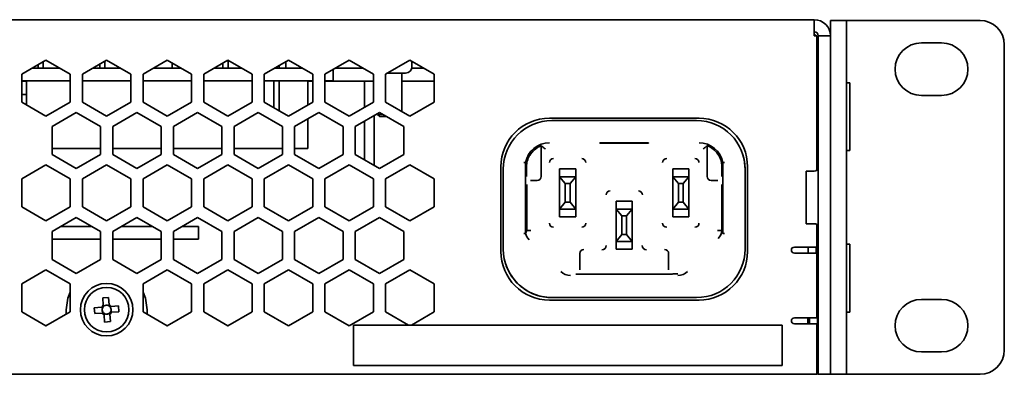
# Model space of a CAD drawing. Header units: millimetres. Extents: x 5 to 587, y 7 to 377.
# Tile 14 of 16: x 543 to 584, y 171 to 186. Entities that reach past the tile are written whole.
import ezdxf

# ---------------------------------------------------------------- set-up
doc = ezdxf.new("R2010")
doc.units = ezdxf.units.MM

msp = doc.modelspace()

# ---------------------------------------------------------------- linework, layer by layer
at = {"color": 7, "linetype": 'Continuous', "lineweight": 35}
for p, q in [((430.44, 185.5322), (575.7734, 185.5322)), ((547.6996, 185.533), (547.6996, 185.5322)), ((548.3044, 185.533), (547.6996, 185.533)), ((548.3044, 185.533), (548.3044, 185.5322)), ((549.2115, 185.533), (548.3044, 185.533)), ((549.2115, 185.533), (549.2115, 185.5322)), ((549.5138, 185.533), (549.2115, 185.533)), ((549.5138, 185.533), (549.5138, 185.5322)), ((551.1987, 185.533), (551.1987, 185.5322)), ((551.7997, 185.533), (551.1987, 185.533)), ((551.7997, 185.533), (551.7997, 185.5322)), ((552.7077, 185.533), (551.7997, 185.533)), ((552.7077, 185.533), (552.7077, 185.5322)), ((553.0147, 185.533), (552.7077, 185.533)), ((553.0147, 185.533), (553.0147, 185.5322)), ((553.8321, 185.533), (553.8321, 185.5322)), ((554.5577, 185.533), (553.8321, 185.533)), ((554.5577, 185.533), (554.5577, 185.5322)), ((555.4156, 185.533), (554.5577, 185.533)), ((555.4156, 185.533), (555.4156, 185.5322)), ((555.548, 185.533), (555.4156, 185.533)), ((555.548, 185.533), (555.548, 185.5322)), ((561.1996, 185.533), (561.1996, 185.5322)), ((561.8044, 185.533), (561.1996, 185.533)), ((561.8044, 185.533), (561.8044, 185.5322)), ((562.7115, 185.533), (561.8044, 185.533)), ((562.7115, 185.533), (562.7115, 185.5322)), ((563.0138, 185.533), (562.7115, 185.533)), ((563.0138, 185.533), (563.0138, 185.5322)), ((563.8499, 185.533), (563.8499, 185.5322)), ((564.293, 185.533), (563.8499, 185.533)), ((564.293, 185.533), (564.293, 185.5322)), ((565.2165, 185.533), (564.293, 185.533)), ((565.2165, 185.533), (565.2165, 185.5322)), ((565.6969, 185.533), (565.2165, 185.533)), ((565.6969, 185.533), (565.6969, 185.5322)), ((572.8499, 185.533), (572.8499, 185.5322)), ((573.29, 185.533), (572.8499, 185.533)), ((573.29, 185.533), (573.29, 185.5322)), ((574.2134, 185.533), (573.29, 185.533)), ((574.2134, 185.533), (574.2134, 185.5322)), ((574.6968, 185.533), (574.2134, 185.533)), ((574.6968, 185.533), (574.6968, 185.5322)), ((575.7734, 185.5322), (575.7734, 184.8655)), ((576.44, 185.4988), (577.1067, 185.4988)), ((576.44, 184.8655), (576.44, 185.4988)), ((577.1067, 185.4988), (577.1067, 184.4988)), ((577.2734, 185.4988), (577.1067, 185.4988)), ((582.6067, 185.4988), (577.2734, 185.4988)), ((575.7734, 184.8655), (575.8734, 184.8655)), ((575.8734, 179.3155), (575.8734, 184.8655)), ((575.9067, 184.6655), (575.9067, 184.0638)), ((575.94, 184.8655), (576.44, 184.8655)), ((575.94, 184.7315), (575.94, 184.8655)), ((575.94, 184.7315), (575.94, 182.2674)), ((576.44, 184.8655), (576.44, 184.7315)), ((576.44, 184.7315), (576.44, 182.2674)), ((576.4409, 184.2878), (576.44, 184.2878)), ((576.4409, 183.8718), (576.4409, 184.2878)), ((577.1067, 171.8988), (577.1067, 184.4988)), ((580.19, 184.5738), (581.0234, 184.5738)), ((583.6067, 171.8988), (583.6067, 184.4988)), ((543.1067, 183.2896), (544.1067, 183.867)), ((544.1067, 183.867), (545.1067, 183.2896)), ((545.6067, 183.2896), (546.6067, 183.867)), ((546.6067, 183.867), (547.6067, 183.2896)), ((548.1067, 183.2896), (549.1067, 183.867)), ((549.1067, 183.867), (550.1067, 183.2896)), ((550.6067, 183.2896), (551.6067, 183.867)), ((551.6067, 183.867), (552.6067, 183.2896)), ((551.6154, 183.862), (551.6154, 183.533)), ((551.6154, 183.862), (551.6154, 183.533)), ((553.1067, 183.2896), (554.1067, 183.867)), ((554.1067, 183.867), (555.1067, 183.2896)), ((555.6067, 183.2896), (556.6067, 183.867)), ((556.6067, 183.867), (557.6067, 183.2896)), ((558.1067, 183.2896), (559.1067, 183.867)), ((559.1067, 183.867), (560.1067, 183.2896)), ((575.94, 184.0638), (575.8734, 184.0638)), ((576.4409, 183.8718), (576.44, 183.8718)), ((576.4409, 182.9496), (576.4409, 183.8718)), ((544.6852, 183.533), (543.5282, 183.533)), ((543.782, 183.6796), (543.782, 183.533)), ((543.9954, 183.8027), (543.9954, 183.533)), ((543.9954, 183.8027), (543.9954, 183.533)), ((544.6287, 183.5656), (544.6287, 183.533)), ((547.1852, 183.533), (546.0282, 183.533)), ((546.322, 183.7026), (546.322, 183.533)), ((546.5354, 183.8258), (546.5354, 183.533)), ((546.5354, 183.8258), (546.5354, 183.533)), ((547.1687, 183.5425), (547.1687, 183.533)), ((549.6852, 183.533), (548.5282, 183.533)), ((549.305, 183.533), (549.305, 183.7525)), ((552.1852, 183.533), (551.0282, 183.533)), ((551.402, 183.7488), (551.402, 183.533)), ((554.6852, 183.533), (553.5282, 183.533)), ((553.7122, 183.533), (553.7122, 183.6393)), ((553.7122, 183.6393), (553.7122, 183.533)), ((553.7134, 183.6399), (553.7134, 183.533)), ((553.9917, 183.8006), (553.9917, 183.533)), ((555.94, 183.4821), (555.94, 183.0029)), ((557.1852, 183.533), (556.0282, 183.533)), ((559.6852, 183.533), (559.183, 183.533)), ((559.19, 183.5933), (559.19, 183.8189)), ((543.1067, 182.1349), (543.1067, 183.2896)), ((545.1067, 183.2896), (545.1067, 182.1349)), ((545.6067, 182.1349), (545.6067, 183.2896)), ((547.6067, 183.2896), (547.6067, 182.1349)), ((548.1067, 182.1349), (548.1067, 183.2896)), ((550.1067, 183.2896), (550.1067, 182.1349)), ((550.6067, 182.1349), (550.6067, 183.2896)), ((552.6067, 183.2896), (552.6067, 182.1349)), ((553.1067, 182.1349), (553.1067, 183.2896)), ((555.1067, 183.2896), (555.1067, 182.1349)), ((555.6067, 182.1349), (555.6067, 183.2896)), ((557.6067, 183.2896), (557.6067, 182.1349)), ((558.1067, 182.1349), (558.1067, 183.2896)), ((558.9289, 183.3322), (558.1804, 183.3322)), ((558.7734, 181.75), (558.7734, 183.3322)), ((560.1067, 183.2896), (560.1067, 182.1349)), ((545.1067, 183.0029), (543.1067, 183.0029)), ((543.1067, 182.9892), (543.2988, 182.9892)), ((543.2988, 183.0029), (543.2988, 182.9892)), ((543.2988, 182.9892), (543.2988, 182.4473)), ((547.6067, 183.0029), (545.6067, 183.0029)), ((550.1067, 183.0029), (548.1067, 183.0029)), ((552.6067, 183.0029), (550.6067, 183.0029)), ((555.1067, 183.0029), (553.1067, 183.0029)), ((553.4985, 183.0029), (553.4985, 181.9088)), ((553.7122, 181.7853), (553.7122, 183.0029)), ((553.7122, 183.0029), (553.7122, 181.7853)), ((553.7134, 183.0029), (553.7134, 181.7847)), ((554.8954, 182.0129), (554.8954, 183.0029)), ((554.8954, 182.0129), (554.8954, 183.0029)), ((555.1067, 182.9995), (554.8954, 182.9995)), ((555.94, 183.0029), (555.6067, 183.0029)), ((557.6067, 182.9995), (555.6067, 182.9995)), ((557.2369, 182.9995), (557.2369, 181.9214)), ((560.1067, 182.9995), (558.7734, 182.9995)), ((575.8734, 182.6672), (575.94, 182.6672)), ((575.9067, 182.6672), (575.9067, 182.1988)), ((576.4409, 182.9496), (576.44, 182.9496)), ((576.4409, 182.4432), (576.4409, 182.9496)), ((577.24, 182.9322), (577.1067, 182.9322)), ((577.24, 182.9322), (577.24, 181.5511)), ((543.1067, 182.4473), (543.2988, 182.4473)), ((543.2988, 182.4473), (543.2988, 182.024)), ((575.94, 181.4014), (575.94, 182.2674)), ((576.4409, 182.4432), (576.44, 182.4432)), ((576.44, 182.2674), (576.44, 181.4014)), ((581.0234, 182.4072), (580.19, 182.4072)), ((544.1067, 181.5576), (543.1067, 182.1349)), ((545.1067, 182.1349), (544.1067, 181.5576)), ((546.6067, 181.5576), (545.6067, 182.1349)), ((547.6067, 182.1349), (546.6067, 181.5576)), ((549.1067, 181.5576), (548.1067, 182.1349)), ((550.1067, 182.1349), (549.1067, 181.5576)), ((551.6067, 181.5576), (550.6067, 182.1349)), ((552.6067, 182.1349), (551.6067, 181.5576)), ((554.1067, 181.5576), (553.1067, 182.1349)), ((555.1067, 182.1349), (554.1067, 181.5576)), ((556.6067, 181.5576), (555.6067, 182.1349)), ((557.6067, 182.1349), (556.6067, 181.5576)), ((559.1067, 181.5576), (558.1067, 182.1349)), ((560.1067, 182.1349), (559.1067, 181.5576)), ((575.94, 182.1988), (575.8734, 182.1988)), ((544.3567, 181.1246), (545.3567, 181.7019)), ((545.3567, 181.7019), (546.3567, 181.1246)), ((546.8567, 181.1246), (547.8567, 181.7019)), ((547.8567, 181.7019), (548.8567, 181.1246)), ((549.3567, 181.1246), (550.3567, 181.7019)), ((550.3567, 181.7019), (551.3567, 181.1246)), ((551.8567, 181.1246), (552.8567, 181.7019)), ((552.8567, 181.7019), (553.8567, 181.1246)), ((554.3567, 181.1246), (555.3567, 181.7019)), ((554.8954, 180.211), (554.8954, 181.4356)), ((554.8954, 180.211), (554.8954, 181.4356)), ((555.3567, 181.7019), (556.3567, 181.1246)), ((556.8567, 181.1246), (557.8567, 181.7019)), ((557.6369, 179.5194), (557.6369, 181.575)), ((557.6369, 181.575), (557.6369, 179.5194)), ((557.7734, 181.6538), (557.7734, 181.6257)), ((557.7734, 181.6257), (557.8669, 181.5322)), ((557.7734, 181.6257), (557.9888, 181.6257)), ((557.8567, 181.7019), (558.8567, 181.1246)), ((557.8669, 181.5322), (558.1507, 181.5322)), ((571.0234, 181.4655), (564.8567, 181.4655)), ((577.24, 181.5511), (577.24, 180.1322)), ((544.3567, 179.9699), (544.3567, 181.1246)), ((546.3567, 181.1246), (546.3567, 179.9699)), ((546.8567, 179.9699), (546.8567, 181.1246)), ((548.8567, 181.1246), (548.8567, 179.9699)), ((549.3567, 179.9699), (549.3567, 181.1246)), ((551.3567, 181.1246), (551.3567, 179.9699)), ((551.8567, 179.9699), (551.8567, 181.1246)), ((553.8567, 181.1246), (553.8567, 179.9699)), ((554.3567, 179.9699), (554.3567, 181.1246)), ((556.3567, 181.1246), (556.3567, 179.9699)), ((556.8567, 179.9699), (556.8567, 181.1246)), ((557.2369, 181.3441), (557.2369, 179.7504)), ((558.8567, 181.1246), (558.8567, 179.9699)), ((570.9234, 181.3662), (564.9567, 181.3662)), ((575.94, 181.4014), (575.94, 171.8988)), ((576.44, 181.4014), (576.44, 171.8988)), ((575.8734, 180.8655), (575.94, 180.8655)), ((575.9067, 180.8655), (575.9067, 179.3488)), ((546.3567, 180.211), (544.3567, 180.211)), ((548.8567, 180.211), (546.8567, 180.211)), ((551.3567, 180.211), (549.3567, 180.211)), ((553.8567, 180.211), (551.8567, 180.211)), ((554.8954, 180.211), (554.3567, 180.211)), ((554.8954, 180.211), (554.8954, 180.211)), ((564.5234, 180.3231), (564.5234, 180.3307)), ((564.5234, 179.0662), (564.5234, 180.3307)), ((564.5234, 180.3231), (564.5234, 179.0662)), ((566.94, 180.4311), (566.94, 180.4466)), ((566.94, 180.4466), (568.94, 180.4466)), ((566.94, 180.4466), (566.94, 180.4311)), ((568.94, 180.4311), (566.94, 180.4311)), ((568.94, 180.4466), (568.94, 180.4311)), ((571.3567, 180.3307), (571.3567, 179.0662)), ((571.3567, 179.0662), (571.3567, 180.3231)), ((545.3567, 179.3925), (544.3567, 179.9699)), ((546.3567, 179.9699), (545.3567, 179.3925)), ((547.8567, 179.3925), (546.8567, 179.9699)), ((548.8567, 179.9699), (547.8567, 179.3925)), ((550.3567, 179.3925), (549.3567, 179.9699)), ((551.3567, 179.9699), (550.3567, 179.3925)), ((552.8567, 179.3925), (551.8567, 179.9699)), ((553.8567, 179.9699), (552.8567, 179.3925)), ((555.3567, 179.3925), (554.3567, 179.9699)), ((556.3567, 179.9699), (555.3567, 179.3925)), ((557.8567, 179.3925), (556.8567, 179.9699)), ((558.8567, 179.9699), (557.8567, 179.3925)), ((572.8529, 179.8926), (572.8529, 179.8926)), ((577.1067, 180.1322), (577.24, 180.1322)), ((543.1067, 178.9595), (544.1067, 179.5369)), ((544.1067, 179.5369), (545.1067, 178.9595)), ((545.6067, 178.9595), (546.6067, 179.5369)), ((546.6067, 179.5369), (547.6067, 178.9595)), ((548.1067, 178.9595), (549.1067, 179.5369)), ((549.1067, 179.5369), (550.1067, 178.9595)), ((550.6067, 178.9595), (551.6067, 179.5369)), ((551.6067, 179.5369), (552.6067, 178.9595)), ((553.1067, 178.9595), (554.1067, 179.5369)), ((554.1067, 179.5369), (555.1067, 178.9595)), ((555.6067, 178.9595), (556.6067, 179.5369)), ((556.6067, 179.5369), (557.6067, 178.9595)), ((558.1067, 178.9595), (559.1067, 179.5369)), ((559.1067, 179.5369), (560.1067, 178.9595)), ((562.8567, 179.4655), (562.8567, 175.9655)), ((563.8731, 179.6361), (563.8731, 176.7166)), ((563.9144, 179.0662), (563.9144, 179.5265)), ((571.9657, 179.5265), (571.9657, 179.0662)), ((572.007, 176.7166), (572.007, 179.6361)), ((573.0234, 175.9655), (573.0234, 179.4655)), ((562.9567, 179.3662), (562.9567, 176.0662)), ((565.94, 179.3745), (565.2734, 179.3745)), ((565.2734, 179.1162), (565.2734, 179.3745)), ((565.2734, 179.0495), (565.2734, 179.1162)), ((565.2734, 177.7162), (565.2734, 179.0495)), ((565.2734, 179.0495), (565.5067, 178.7662)), ((565.94, 179.0495), (565.2734, 179.0495)), ((565.2734, 179.0495), (565.94, 179.0495)), ((565.7067, 178.7662), (565.94, 179.0495)), ((565.94, 179.3745), (565.94, 177.3912)), ((565.94, 179.3745), (565.94, 179.1162)), ((565.94, 179.1162), (565.94, 179.0495)), ((565.94, 177.7162), (565.94, 179.0495)), ((570.6067, 179.3745), (569.94, 179.3745)), ((569.94, 179.1162), (569.94, 179.3745)), ((569.94, 179.0495), (569.94, 179.1162)), ((569.94, 177.7162), (569.94, 179.0495)), ((569.94, 179.0495), (570.1734, 178.7662)), ((570.6067, 179.0495), (569.94, 179.0495)), ((569.94, 179.0495), (570.6067, 179.0495)), ((570.3734, 178.7662), (570.6067, 179.0495)), ((570.6067, 179.3745), (570.6067, 177.3912)), ((570.6067, 179.3745), (570.6067, 179.1162)), ((570.6067, 179.1162), (570.6067, 179.0495)), ((570.6067, 177.7162), (570.6067, 179.0495)), ((571.3626, 179.0223), (571.3626, 179.0223)), ((572.9234, 176.0662), (572.9234, 179.3662)), ((572.9234, 176.0662), (572.9234, 179.3662)), ((575.7734, 179.2822), (575.44, 179.2822)), ((575.44, 179.2822), (575.44, 178.1988)), ((543.1067, 177.8048), (543.1067, 178.9595)), ((545.1067, 178.9595), (545.1067, 177.8048)), ((545.6067, 177.8048), (545.6067, 178.9595)), ((547.6067, 178.9595), (547.6067, 177.8048)), ((548.1067, 177.8048), (548.1067, 178.9595)), ((550.1067, 178.9595), (550.1067, 177.8048)), ((550.6067, 177.8048), (550.6067, 178.9595)), ((552.6067, 178.9595), (552.6067, 177.8048)), ((553.1067, 177.8048), (553.1067, 178.9595)), ((555.1067, 178.9595), (555.1067, 177.8048)), ((555.6067, 177.8048), (555.6067, 178.9595)), ((557.6067, 178.9595), (557.6067, 177.8048)), ((558.1067, 177.8048), (558.1067, 178.9595)), ((560.1067, 178.9595), (560.1067, 177.8048)), ((563.9221, 176.8358), (563.9221, 178.7329)), ((564.0835, 178.8995), (564.3567, 178.8995)), ((565.5067, 178.7662), (565.5067, 177.9995)), ((565.7067, 178.7662), (565.5067, 178.7662)), ((565.7067, 177.9995), (565.7067, 178.7662)), ((570.1734, 178.7662), (570.1734, 177.9995)), ((570.3734, 178.7662), (570.1734, 178.7662)), ((570.3734, 177.9995), (570.3734, 178.7662)), ((571.5234, 178.8995), (571.7965, 178.8995)), ((571.958, 178.7329), (571.958, 176.8358)), ((575.44, 178.1988), (575.44, 177.1155)), ((544.1067, 177.2275), (543.1067, 177.8048)), ((545.1067, 177.8048), (544.1067, 177.2275)), ((546.6067, 177.2275), (545.6067, 177.8048)), ((547.6067, 177.8048), (546.6067, 177.2275)), ((549.1067, 177.2275), (548.1067, 177.8048)), ((550.1067, 177.8048), (549.1067, 177.2275)), ((551.6067, 177.2275), (550.6067, 177.8048)), ((552.6067, 177.8048), (551.6067, 177.2275)), ((554.1067, 177.2275), (553.1067, 177.8048)), ((555.1067, 177.8048), (554.1067, 177.2275)), ((556.6067, 177.2275), (555.6067, 177.8048)), ((557.6067, 177.8048), (556.6067, 177.2275)), ((559.1067, 177.2275), (558.1067, 177.8048)), ((560.1067, 177.8048), (559.1067, 177.2275)), ((565.5067, 177.9995), (565.2734, 177.7162)), ((565.7067, 177.9995), (565.5067, 177.9995)), ((565.94, 177.7162), (565.7067, 177.9995)), ((568.2734, 178.0412), (567.6067, 178.0412)), ((567.6067, 178.0412), (567.6067, 177.7829)), ((567.6067, 177.7162), (567.6067, 177.7829)), ((568.2734, 178.0412), (568.2734, 177.7829)), ((568.2734, 178.0412), (568.2734, 176.0579)), ((568.2734, 177.7829), (568.2734, 177.7162)), ((570.1734, 177.9995), (569.94, 177.7162)), ((570.3734, 177.9995), (570.1734, 177.9995)), ((570.6067, 177.7162), (570.3734, 177.9995)), ((544.3567, 176.7945), (545.3567, 177.3718)), ((545.3567, 177.3718), (546.3567, 176.7945)), ((546.8567, 176.7945), (547.8567, 177.3718)), ((547.8567, 177.3718), (548.8567, 176.7945)), ((549.3567, 176.7945), (550.3567, 177.3718)), ((550.3567, 177.3718), (551.3567, 176.7945)), ((551.8567, 176.7945), (552.8567, 177.3718)), ((552.8567, 177.3718), (553.8567, 176.7945)), ((554.3567, 176.7945), (555.3567, 177.3718)), ((555.3567, 177.3718), (556.3567, 176.7945)), ((556.8567, 176.7945), (557.8567, 177.3718)), ((557.8567, 177.3718), (558.8567, 176.7945)), ((565.2734, 177.7162), (565.94, 177.7162)), ((565.94, 177.7162), (565.2734, 177.7162)), ((565.2734, 177.6495), (565.2734, 177.7162)), ((565.2734, 177.3912), (565.2734, 177.6495)), ((565.2734, 177.3912), (565.94, 177.3912)), ((565.94, 177.3912), (565.2734, 177.3912)), ((565.94, 177.7162), (565.94, 177.7162)), ((565.94, 177.7162), (565.94, 177.6495)), ((565.94, 177.3912), (565.94, 177.6495)), ((567.6067, 177.7162), (567.6067, 176.3829)), ((567.6067, 177.7162), (567.84, 177.4329)), ((568.2734, 177.7162), (567.6067, 177.7162)), ((567.6067, 177.7162), (568.2734, 177.7162)), ((567.84, 177.4329), (568.04, 177.4329)), ((567.84, 177.4329), (567.84, 176.6662)), ((568.04, 177.4329), (568.2734, 177.7162)), ((568.04, 176.6662), (568.04, 177.4329)), ((568.2734, 177.7162), (568.2734, 176.3829)), ((569.94, 177.7162), (570.6067, 177.7162)), ((570.6067, 177.7162), (569.94, 177.7162)), ((569.94, 177.6495), (569.94, 177.7162)), ((569.94, 177.3912), (569.94, 177.6495)), ((570.6067, 177.3912), (569.94, 177.3912)), ((569.94, 177.3912), (570.6067, 177.3912)), ((570.6067, 177.7162), (570.6067, 177.7162)), ((570.6067, 177.7162), (570.6067, 177.6495)), ((570.6067, 177.3912), (570.6067, 177.6495)), ((545.9957, 177.0029), (544.7177, 177.0029)), ((548.4957, 177.0029), (547.2177, 177.0029)), ((550.4, 177.0029), (549.7177, 177.0029)), ((550.4, 177.0029), (550.4, 176.4694)), ((575.44, 177.1155), (575.7734, 177.1155)), ((575.8734, 176.1488), (575.8734, 177.0822)), ((575.9067, 177.0488), (575.9067, 175.5322)), ((544.3567, 175.6398), (544.3567, 176.7945)), ((546.3567, 176.7945), (546.3567, 175.6398)), ((546.8567, 175.6398), (546.8567, 176.7945)), ((548.8567, 176.7945), (548.8567, 175.6398)), ((549.3567, 175.6398), (549.3567, 176.7945)), ((551.3567, 176.7945), (551.3567, 175.6398)), ((551.8567, 175.6398), (551.8567, 176.7945)), ((553.8567, 176.7945), (553.8567, 175.6398)), ((554.3567, 175.6398), (554.3567, 176.7945)), ((556.3567, 176.7945), (556.3567, 175.6398)), ((556.8567, 175.6398), (556.8567, 176.7945)), ((558.8567, 176.7945), (558.8567, 175.6398)), ((563.9221, 176.8358), (563.9221, 176.8358)), ((567.84, 176.6662), (567.6067, 176.3829)), ((567.84, 176.6662), (568.04, 176.6662)), ((568.2734, 176.3829), (568.04, 176.6662)), ((546.3567, 176.4694), (544.3567, 176.4694)), ((548.8567, 176.4694), (546.8567, 176.4694)), ((549.4, 176.4694), (549.3567, 176.4694)), ((550.4, 176.4694), (549.4, 176.4694)), ((567.6067, 176.3829), (568.2734, 176.3829)), ((568.2734, 176.3829), (567.6067, 176.3829)), ((567.6067, 176.3162), (567.6067, 176.3829)), ((567.6067, 176.0579), (567.6067, 176.3162)), ((568.2734, 176.3829), (568.2734, 176.3829)), ((568.2734, 176.3829), (568.2734, 176.3162)), ((568.2734, 176.3162), (568.2734, 176.0579)), ((575.8734, 176.1488), (574.9567, 176.1488)), ((575.5167, 175.8988), (575.5167, 176.1488)), ((575.5234, 175.8988), (575.5234, 176.1488)), ((575.8567, 175.8988), (575.8567, 176.1488)), ((577.24, 176.2655), (577.1067, 176.2655)), ((577.24, 176.2655), (577.24, 174.8819)), ((566.108, 175.8829), (566.108, 175.2139)), ((567.6067, 176.0579), (568.2734, 176.0579)), ((568.2734, 176.0579), (567.6067, 176.0579)), ((569.7721, 175.2139), (569.7721, 175.8829)), ((574.9567, 175.8988), (575.2067, 175.8988)), ((575.2067, 175.8988), (575.8734, 175.8988)), ((575.8734, 173.2322), (575.8734, 175.8988)), ((545.3567, 175.0624), (544.3567, 175.6398)), ((546.3567, 175.6398), (545.3567, 175.0624)), ((547.8567, 175.0624), (546.8567, 175.6398)), ((548.8567, 175.6398), (547.8567, 175.0624)), ((550.3567, 175.0624), (549.3567, 175.6398)), ((551.3567, 175.6398), (550.3567, 175.0624)), ((552.8567, 175.0624), (551.8567, 175.6398)), ((553.8567, 175.6398), (552.8567, 175.0624)), ((555.3567, 175.0624), (554.3567, 175.6398)), ((556.3567, 175.6398), (555.3567, 175.0624)), ((557.8567, 175.0624), (556.8567, 175.6398)), ((558.8567, 175.6398), (557.8567, 175.0624)), ((563.0272, 175.5398), (563.0272, 175.5398)), ((575.94, 175.5322), (575.8734, 175.5322)), ((543.1067, 174.6294), (544.1067, 175.2067)), ((544.1067, 175.2067), (545.1067, 174.6294)), ((548.1067, 174.6294), (549.1067, 175.2067)), ((549.1067, 175.2067), (550.1067, 174.6294)), ((550.6067, 174.6294), (551.6067, 175.2067)), ((551.6067, 175.2067), (552.6067, 174.6294)), ((553.1067, 174.6294), (554.1067, 175.2067)), ((554.1067, 175.2067), (555.1067, 174.6294)), ((555.6067, 174.6294), (556.6067, 175.2067)), ((556.6067, 175.2067), (557.6067, 174.6294)), ((558.1067, 174.6294), (559.1067, 175.2067)), ((559.1067, 175.2067), (560.1067, 174.6294)), ((569.6608, 175.0354), (566.2193, 175.0354)), ((570.1496, 175.0479), (569.9386, 175.0479)), ((575.94, 175.0655), (575.8734, 175.0655)), ((543.1067, 173.4747), (543.1067, 174.6294)), ((545.1067, 174.6294), (545.1067, 173.4747)), ((548.1067, 173.4747), (548.1067, 174.6294)), ((550.1067, 174.6294), (550.1067, 173.4747)), ((550.6067, 173.4747), (550.6067, 174.6294)), ((552.6067, 174.6294), (552.6067, 173.4747)), ((553.1067, 173.4747), (553.1067, 174.6294)), ((555.1067, 174.6294), (555.1067, 173.4747)), ((555.6067, 173.4747), (555.6067, 174.6294)), ((557.6067, 174.6294), (557.6067, 173.4747)), ((558.1067, 173.4747), (558.1067, 174.6294)), ((560.1067, 174.6294), (560.1067, 173.4747)), ((577.24, 174.8819), (577.24, 173.4655)), ((546.4443, 174.0542), (546.6902, 174.0737)), ((546.4682, 173.7519), (546.4443, 174.0542)), ((546.4706, 173.7212), (546.5113, 173.7244)), ((546.6759, 173.7374), (546.7165, 173.7407)), ((546.6902, 174.0737), (546.7141, 173.7713)), ((546.7624, 173.7016), (546.7656, 173.6609)), ((546.7931, 173.704), (547.0954, 173.7279)), ((547.0954, 173.7279), (547.1149, 173.482)), ((564.8567, 173.9655), (571.0234, 173.9655)), ((564.9567, 174.0662), (570.9234, 174.0662)), ((564.9567, 174.0662), (570.9234, 174.0662)), ((575.8734, 174.0655), (575.94, 174.0655)), ((575.9067, 174.0655), (575.9067, 173.8988)), ((575.9067, 173.8988), (575.9067, 172.8988)), ((575.94, 173.8988), (575.9348, 173.8936)), ((580.19, 173.9905), (581.0234, 173.9905)), ((544.1067, 172.8973), (543.1067, 173.4747)), ((545.1067, 173.4747), (544.1067, 172.8973)), ((544.9396, 173.3782), (544.94, 173.3988)), ((544.94, 173.3988), (544.94, 173.5655)), ((546.0985, 173.649), (546.4009, 173.6729)), ((546.118, 173.4031), (546.0985, 173.649)), ((546.4203, 173.427), (546.118, 173.4031)), ((546.4348, 173.6347), (546.4315, 173.6753)), ((546.451, 173.4294), (546.4478, 173.4701)), ((546.5375, 173.3936), (546.4969, 173.3903)), ((546.5232, 173.0573), (546.4993, 173.3597)), ((546.7428, 173.4098), (546.7021, 173.4066)), ((546.7452, 173.3791), (546.7691, 173.0768)), ((546.7786, 173.4963), (546.7819, 173.4557)), ((547.1149, 173.482), (546.8125, 173.4581)), ((549.1067, 172.8973), (548.1067, 173.4747)), ((548.2734, 173.5655), (548.2734, 173.3988)), ((548.2734, 173.3988), (548.2738, 173.3782)), ((550.1067, 173.4747), (549.1067, 172.8973)), ((551.6067, 172.8973), (550.6067, 173.4747)), ((552.6067, 173.4747), (551.6067, 172.8973)), ((554.1067, 172.8973), (553.1067, 173.4747)), ((555.1067, 173.4747), (554.1067, 172.8973)), ((556.6067, 172.8973), (555.6067, 173.4747)), ((557.6067, 173.4747), (556.6067, 172.8973)), ((559.0457, 172.9326), (558.1067, 173.4747)), ((560.1067, 173.4747), (559.1677, 172.9326)), ((576.4409, 173.6189), (576.44, 173.6189)), ((576.4409, 173.527), (576.44, 173.527)), ((576.4409, 173.4674), (576.44, 173.4674)), ((576.4409, 173.527), (576.4409, 173.6189)), ((576.4409, 173.4674), (576.4409, 173.527)), ((576.4409, 172.6393), (576.4409, 173.4674)), ((577.1067, 173.4655), (577.24, 173.4655)), ((544.1041, 172.8988), (544.1093, 172.8988)), ((546.7691, 173.0768), (546.5232, 173.0573)), ((549.1041, 172.8988), (549.1093, 172.8988)), ((551.6041, 172.8988), (551.6093, 172.8988)), ((554.1041, 172.8988), (554.1093, 172.8988)), ((556.6041, 172.8988), (556.6093, 172.8988)), ((556.7777, 171.2659), (556.7777, 172.9326)), ((556.7777, 172.9326), (574.4444, 172.9326)), ((574.4444, 172.9326), (574.4444, 171.2659)), ((575.2067, 173.2322), (574.9567, 173.2322)), ((574.9567, 172.9822), (575.8734, 172.9822)), ((575.8734, 173.2322), (575.2067, 173.2322)), ((575.5067, 173.2322), (575.5067, 172.9822)), ((575.5734, 172.9822), (575.5734, 173.2322)), ((575.8734, 170.8988), (575.8734, 172.9822)), ((575.8734, 172.8988), (575.9067, 172.8988)), ((575.9067, 172.8988), (575.9067, 172.7322)), ((575.9067, 171.4655), (575.9067, 172.7322)), ((575.9348, 172.7374), (575.94, 172.7322)), ((576.4409, 172.6393), (576.44, 172.6393)), ((576.4409, 171.8707), (576.4409, 172.6393)), ((575.9067, 172.0005), (575.94, 172.0005)), ((575.94, 170.8988), (575.94, 171.8988)), ((576.44, 171.8988), (576.44, 170.8988)), ((576.4409, 171.8707), (576.44, 171.8707)), ((576.4409, 171.7788), (576.44, 171.7788)), ((576.4409, 171.7788), (576.4409, 171.8707)), ((577.1067, 171.8988), (577.1067, 170.8988)), ((581.0234, 171.8238), (580.19, 171.8238)), ((574.4444, 171.2659), (556.7777, 171.2659)), ((575.9067, 171.2988), (575.9067, 171.4655)), ((430.34, 170.8988), (575.8734, 170.8988)), ((575.9067, 170.8988), (575.8734, 170.8988)), ((575.9011, 171.2322), (575.9067, 171.2322)), ((575.9067, 171.2322), (575.9067, 170.8988)), ((575.9067, 170.9456), (575.94, 170.9533)), ((576.44, 170.8988), (575.94, 170.8988)), ((577.1067, 170.8988), (576.44, 170.8988)), ((577.2734, 170.8988), (577.1067, 170.8988)), ((582.6067, 170.8988), (577.2734, 170.8988))]:
    msp.add_line(p, q, dxfattribs=at)
at = {"color": 7, "linetype": 'Continuous', "lineweight": 35, "flags": 128}
for points in [[(575.7734, 184.9322), (575.8091, 184.9012), (575.84, 184.8655)], [(572.9234, 179.3662), (572.885, 179.7564), (572.8529, 179.8926)], [(544.94, 173.5655), (545.0075, 174.0351), (545.1067, 174.292)], [(548.1067, 174.292), (548.2059, 174.0351), (548.2734, 173.5655)], [(575.9348, 173.8936), (575.9154, 173.876), (575.9067, 173.8692)], [(575.9067, 172.7618), (575.9154, 172.755), (575.9348, 172.7374)]]:
    msp.add_lwpolyline(points, dxfattribs=at)
at = {"color": 7, "linetype": 'Continuous', "lineweight": 35}
for radius in [1.0833, 0.9167]:
    msp.add_circle((546.6067, 173.5655), radius, dxfattribs=at)
for centre, radius, start, end in [((575.7734, 184.8655), 0.6667, 0, 90), ((582.6067, 184.4988), 1, 0, 90), ((575.7734, 184.8655), 0.1667, 0, 90), ((575.5734, 184.6655), 0.3333, 0, 25.84193), ((580.19, 183.4905), 1.0833, 90, 270), ((581.0234, 183.4905), 1.0833, 270, 90), ((558.9289, 183.5933), 0.2611, 270, 0), ((564.8567, 179.4655), 2, 90, 180), ((571.0234, 179.4655), 2, 0, 90), ((564.9567, 179.3662), 2, 90, 180), ((570.9234, 179.3662), 2, 0, 90), ((564.8567, 179.4495), 1.0012, 90, 169.25816), ((564.8567, 179.4495), 0.9438, 121.99036, 145.27158), ((571.0234, 179.4495), 1.0012, 10.74184, 90), ((571.0234, 179.4495), 0.9438, 34.72842, 58.00964), ((565.0234, 179.6329), 0.1654, 90, 180), ((566.19, 179.6329), 0.1654, 0, 90), ((569.69, 179.6329), 0.1654, 90, 180), ((570.8567, 179.6329), 0.1654, 0, 90), ((575.7734, 179.4488), 0.1667, 270, 360), ((564.3567, 179.0662), 0.1667, 270, 0), ((571.5234, 179.0662), 0.1667, 180, 270), ((571.5234, 179.0662), 0.1667, 180, 270), ((567.3567, 178.2995), 0.1654, 90, 180), ((568.5234, 178.2995), 0.1654, 0, 90), ((565.0234, 177.1329), 0.1654, 180, 270), ((566.19, 177.1329), 0.1654, 270, 0), ((569.69, 177.1329), 0.1654, 180, 270), ((570.8567, 177.1329), 0.1654, 270, 0), ((575.7734, 176.9488), 0.1667, 0, 90), ((564.4234, 176.8566), 0.5678, 194.2794, 225), ((571.4567, 176.8566), 0.5017, 315, 357.61984), ((567.0234, 176.2162), 0.1776, 270, 0), ((568.8567, 176.2162), 0.1776, 180, 270), ((574.9567, 176.0238), 0.125, 90, 270), ((564.8567, 175.9655), 2, 180, 270), ((564.9567, 176.0662), 2, 180, 270), ((566.2734, 175.8829), 0.1654, 90, 180), ((569.6067, 175.8829), 0.1654, 0, 90), ((570.9234, 176.0662), 2, 270, 0), ((570.9234, 176.0662), 2, 270, 0), ((571.0234, 175.9655), 2, 270, 0), ((564.9567, 176.0662), 2, 195.2595, 270), ((565.7305, 175.5495), 0.5678, 225, 270), ((570.1496, 175.5495), 0.5678, 270, 315), ((546.6067, 173.5655), 0.2322, 126.61551, 152.44409), ((546.6067, 173.5655), 0.1853, 120.96792, 136.24801), ((546.6067, 173.5655), 0.1853, 68.09168, 120.96792), ((546.6067, 173.5655), 0.1853, 52.81159, 68.09168), ((546.6067, 173.5655), 0.2322, 36.61551, 62.44409), ((546.6067, 173.5655), 0.1853, 46.24801, 52.81159), ((546.6067, 173.5655), 0.1853, 30.96792, 46.24801), ((580.19, 172.9072), 1.0833, 90, 270), ((581.0234, 172.9072), 1.0833, 270, 90), ((546.6067, 173.5655), 0.2322, 216.61551, 242.44409), ((546.6067, 173.5655), 0.1853, 158.09168, 210.96792), ((546.6067, 173.5655), 0.1853, 142.81159, 158.09168), ((546.6067, 173.5655), 0.1853, 210.96792, 226.24801), ((546.6067, 173.5655), 0.1853, 136.24801, 142.81159), ((546.6067, 173.5655), 0.1853, 226.24801, 232.81159), ((546.6067, 173.5655), 0.1853, 232.81159, 248.09168), ((546.6067, 173.5655), 0.1853, 248.09168, 300.96792), ((546.6067, 173.5655), 0.1853, 300.96792, 316.24801), ((546.6067, 173.5655), 0.1853, 316.24801, 322.81159), ((546.6067, 173.5655), 0.2322, 306.61551, 332.44409), ((546.6067, 173.5655), 0.1853, 322.81159, 338.09168), ((546.6067, 173.5655), 0.1853, 338.09168, 30.96792), ((574.9567, 173.1072), 0.125, 90, 270), ((575.74, 172.7322), 0.1667, 0, 36.8699), ((582.6067, 171.8988), 1, 270, 0), ((575.74, 171.4655), 0.1667, 323.1301, 0), ((575.5067, 171.2988), 0.4, 336.44354, 0)]:
    msp.add_arc(centre, radius, start, end, dxfattribs=at)
for centre, major_axis, start_param, end_param in [((546.6049, 173.5886), (-0.0131, 0.1648), 5.7547968, 6.8115738), ((546.5836, 173.5637), (0.1648, 0.0131), 2.6132042, 3.6699811), ((546.6085, 173.5424), (-0.0131, 0.1648), 2.6132042, 3.6699811), ((546.6298, 173.5673), (0.1648, 0.0131), 5.7547968, 6.8115738)]:
    msp.add_ellipse(centre, major_axis=major_axis, ratio=0.9901159, start_param=start_param, end_param=end_param, dxfattribs=at)
for points, knots in [([(564.5234, 180.3307), (564.5234, 180.3312), (564.5025, 180.3242), (564.4542, 180.303), (564.4355, 180.2942), (564.3965, 180.2738), (564.3765, 180.2624), (564.3567, 180.25)], [0, 0, 0, 0, 0.5, 0.5, 0.75, 0.75, 1, 1, 1, 1]), ([(564.5234, 180.3231), (564.5236, 180.3229), (564.5295, 180.3189), (564.5496, 180.3049), (564.5637, 180.295), (564.6124, 180.2598), (564.6521, 180.23), (564.69, 180.1996)], [0, 0, 0, 0, 0.25, 0.25, 0.5, 0.5, 1, 1, 1, 1]), ([(571.3567, 180.3231), (571.3565, 180.3229), (571.3506, 180.3189), (571.3305, 180.3049), (571.3164, 180.295), (571.2677, 180.2598), (571.228, 180.23), (571.19, 180.1996)], [0, 0, 0, 0, 0.25, 0.25, 0.5, 0.5, 1, 1, 1, 1]), ([(571.5234, 180.25), (571.4838, 180.2747), (571.4427, 180.2957), (571.3937, 180.3172), (571.3803, 180.3224), (571.3617, 180.3294), (571.3567, 180.331), (571.3567, 180.3307)], [0, 0, 0, 0, 0.5, 0.5, 0.75, 0.75, 1, 1, 1, 1]), ([(564.081, 179.9872), (564.0554, 179.9503), (564.033, 179.9124), (563.9936, 179.8344), (563.9769, 179.7945), (563.9494, 179.7151), (563.9386, 179.6752), (563.9263, 179.6152), (563.9228, 179.5951), (563.9187, 179.5655), (563.9175, 179.5558), (563.916, 179.542), (563.9155, 179.5375), (563.9148, 179.5298), (563.9144, 179.5263), (563.9144, 179.5265)], [0, 0, 0, 0, 0.25, 0.25, 0.5, 0.5, 0.75, 0.75, 0.875, 0.875, 0.9375, 0.9375, 0.96875, 0.96875, 1, 1, 1, 1]), ([(571.9657, 179.5265), (571.9657, 179.5263), (571.9653, 179.5299), (571.9646, 179.5376), (571.9641, 179.5422), (571.9626, 179.556), (571.9614, 179.5657), (571.9572, 179.5952), (571.9538, 179.6153), (571.9415, 179.6755), (571.9306, 179.7153), (571.8896, 179.8341), (571.8502, 179.9134), (571.799, 179.9872)], [0, 0, 0, 0, 0.03125, 0.03125, 0.0625, 0.0625, 0.125, 0.125, 0.25, 0.25, 0.5, 0.5, 1, 1, 1, 1]), ([(563.8731, 179.6361), (563.8729, 179.6362), (563.8656, 179.6368), (563.841, 179.6391), (563.8237, 179.6407), (563.8064, 179.6423)], [0, 0, 0, 0, 0.5, 0.5, 1, 1, 1, 1]), ([(563.9144, 179.5265), (563.9109, 179.5414), (563.9075, 179.5527), (563.9006, 179.5734), (563.8972, 179.5825), (563.8869, 179.6081), (563.88, 179.6226), (563.8731, 179.6361)], [0, 0, 0, 0, 0.25, 0.25, 0.5, 0.5, 1, 1, 1, 1]), ([(572.007, 179.6361), (572.0001, 179.6226), (571.9932, 179.6081), (571.9829, 179.5825), (571.9795, 179.5734), (571.9726, 179.5527), (571.9692, 179.5414), (571.9657, 179.5265)], [0, 0, 0, 0, 0.5, 0.5, 0.75, 0.75, 1, 1, 1, 1]), ([(572.007, 179.6361), (572.0072, 179.6362), (572.0145, 179.6368), (572.0391, 179.6391), (572.0564, 179.6407), (572.0737, 179.6423)], [0, 0, 0, 0, 0.5, 0.5, 1, 1, 1, 1]), ([(563.8731, 176.7166), (563.8729, 176.7166), (563.8656, 176.7156), (563.841, 176.7126), (563.8236, 176.7105), (563.8064, 176.7085)], [0, 0, 0, 0, 0.5, 0.5, 1, 1, 1, 1]), ([(563.8731, 176.7166), (563.8813, 176.7292), (563.8894, 176.7426), (563.9017, 176.7672), (563.9058, 176.7761), (563.9119, 176.7924), (563.914, 176.7983), (563.917, 176.8091), (563.9181, 176.813), (563.9201, 176.8224), (563.9211, 176.8272), (563.9221, 176.8358)], [0, 0, 0, 0, 0.5, 0.5, 0.75, 0.75, 0.875, 0.875, 0.9375, 0.9375, 1, 1, 1, 1]), ([(563.9221, 176.8358), (563.9226, 176.8358), (563.9408, 176.8362), (564.0022, 176.8375), (564.0457, 176.8385), (564.0888, 176.8396)], [0, 0, 0, 0, 0.5, 0.5, 1, 1, 1, 1]), ([(571.958, 176.8358), (571.9576, 176.8358), (571.9568, 176.8358), (571.9518, 176.8359), (571.9441, 176.8361), (571.9337, 176.8363), (571.9209, 176.8366), (571.906, 176.8369), (571.8893, 176.8373), (571.8712, 176.8377), (571.852, 176.8381), (571.8321, 176.8386), (571.8118, 176.8391), (571.7981, 176.8395), (571.7913, 176.8396)], [0, 0, 0, 0, 0.0882951, 0.1756868, 0.2621758, 0.3477626, 0.4324477, 0.5162313, 0.5991136, 0.6810945, 0.762174, 0.8423516, 0.9216271, 1, 1, 1, 1]), ([(571.958, 176.8358), (571.959, 176.8272), (571.96, 176.8224), (571.962, 176.813), (571.9631, 176.8091), (571.9661, 176.7983), (571.9682, 176.7924), (571.9743, 176.7761), (571.9784, 176.7672), (571.9907, 176.7426), (571.9988, 176.7292), (572.007, 176.7166)], [0, 0, 0, 0, 0.0625, 0.0625, 0.125, 0.125, 0.25, 0.25, 0.5, 0.5, 1, 1, 1, 1]), ([(572.007, 176.7166), (572.0072, 176.7166), (572.0145, 176.7156), (572.0391, 176.7126), (572.0565, 176.7105), (572.0737, 176.7085)], [0, 0, 0, 0, 0.5, 0.5, 1, 1, 1, 1]), ([(566.0956, 175.0357), (566.0875, 175.0358), (566.0704, 175.0359), (566.0452, 175.036), (566.0181, 175.0362), (565.9866, 175.0365), (565.964, 175.0367), (565.951, 175.0369)], [0, 0, 0, 0, 0.1524979, 0.3184557, 0.4985597, 0.7094158, 1, 1, 1, 1]), ([(569.9291, 175.0369), (569.9162, 175.0367), (569.8937, 175.0365), (569.8583, 175.0362), (569.8235, 175.0359), (569.797, 175.0358), (569.7844, 175.0357)], [0, 0, 0, 0, 0.2870563, 0.501919, 0.7641619, 1, 1, 1, 1])]:
    msp.add_open_spline(points, degree=3, knots=knots, dxfattribs=at)
for points in [[(564.5234, 180.3231), (564.5234, 180.3231), (564.5234, 180.3231), (564.5234, 180.3231)], [(566.2193, 175.0354), (566.1758, 175.0354), (566.1339, 175.0355), (566.0956, 175.0357)], [(569.7844, 175.0357), (569.7462, 175.0355), (569.7044, 175.0354), (569.6608, 175.0354)], [(546.4682, 173.7519), (546.4697, 173.7335), (546.4712, 173.7145), (546.4728, 173.6937)], [(546.7141, 173.7713), (546.7156, 173.753), (546.7171, 173.734), (546.7187, 173.7131)], [(546.7931, 173.704), (546.7747, 173.7025), (546.7557, 173.701), (546.7349, 173.6994)], [(546.4009, 173.6729), (546.4192, 173.6744), (546.4382, 173.6759), (546.4591, 173.6775)], [(546.4203, 173.427), (546.4387, 173.4285), (546.4577, 173.43), (546.4785, 173.4316)], [(546.4993, 173.3597), (546.4978, 173.378), (546.4963, 173.397), (546.4947, 173.4179)], [(546.7452, 173.3791), (546.7437, 173.3975), (546.7422, 173.4165), (546.7406, 173.4373)], [(546.8125, 173.4581), (546.7942, 173.4566), (546.7752, 173.4551), (546.7543, 173.4535)]]:
    msp.add_open_spline(points, degree=3, dxfattribs=at)

doc.saveas('drawing.dxf')
